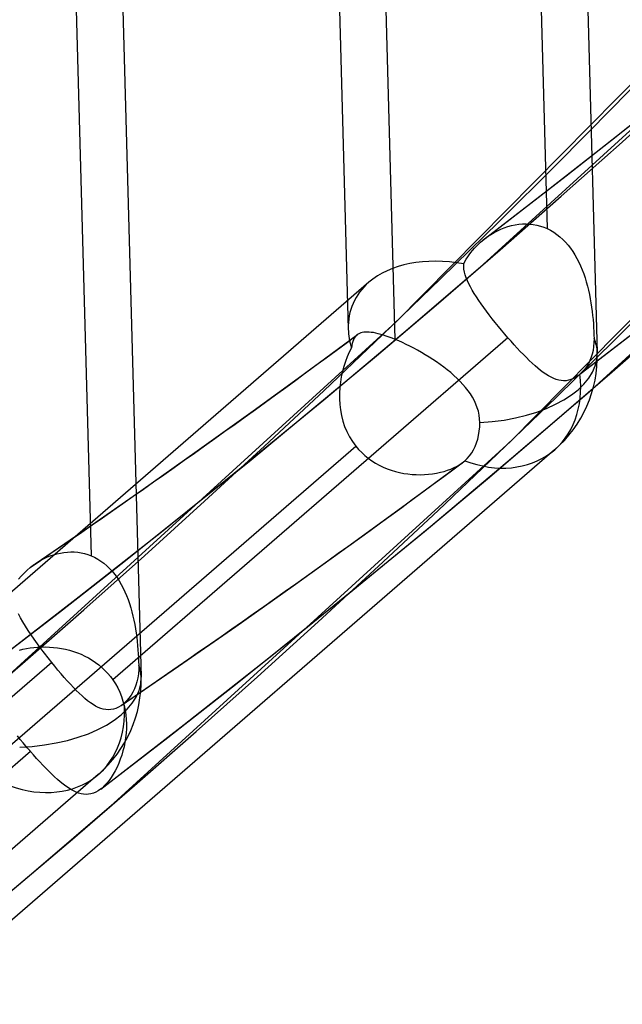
# Model space of a CAD drawing. Header units: millimetres. Extents: x -192 to 186, y -241 to 236.
# Tile 6 of 87: x 113 to 119, y -126 to -117. Entities that reach past the tile are written whole.
import ezdxf

# ---------------------------------------------------------------- set-up
doc = ezdxf.new("R2010")
doc.units = ezdxf.units.MM
doc.layers.add('MAIN-1', color=7, linetype='Continuous')
doc.layers.add('MAIN-2', color=7, linetype='Continuous')

msp = doc.modelspace()

# ---------------------------------------------------------------- linework, layer by layer
at = {"layer": 'MAIN-1'}
for centre, major_axis, start_param, end_param in [((-0.4999999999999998, -0.4330127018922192), (106.0538946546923, -122.4604892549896), -0.3253751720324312, 0.7137243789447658), ((-4.750000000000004, -4.113620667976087), (-100.4893384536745, 116.0350932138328), -3.141592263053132, -2.427868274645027)]:
    msp.add_ellipse(centre, major_axis=major_axis, ratio=0.7500000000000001, start_param=start_param, end_param=end_param, dxfattribs=at)
at = {"layer": 'MAIN-2'}
for p, q in [((118.0594488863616, -100.2619783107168), (118.5981274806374, -119.9175085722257)), ((115.7822441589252, -100.669106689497), (116.3037733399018, -119.698861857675)), ((113.8570361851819, -103.2512463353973), (114.3957158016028, -122.9067945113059)), ((117.9024791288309, -110.2290821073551), (118.1366534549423, -118.7737240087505)), ((116.7365305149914, -119.7949251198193), (116.5024518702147, -111.2537744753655)), ((113.7008479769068, -113.2466249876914), (113.9349266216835, -121.7877756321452)), ((117.5470626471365, -119.1049519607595), (121.1417328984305, -115.8245728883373)), ((116.7417325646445, -119.635084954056), (120.165395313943, -116.1684278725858)), ((118.5454048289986, -120.2577533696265), (122.1985578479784, -116.9239986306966)), ((117.7985579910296, -120.7345102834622), (121.2778191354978, -117.2115520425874)), ((118.309843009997, -118.287607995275), (119.0494532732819, -117.7035154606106)), ((117.5642333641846, -118.8643591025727), (118.309843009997, -118.287607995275)), ((117.8070667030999, -118.7456436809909), (117.8405293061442, -118.7385045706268)), ((117.8405293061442, -118.7385045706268), (117.8741697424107, -118.7334573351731)), ((117.8741697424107, -118.7334573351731), (117.9078248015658, -118.7305649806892)), ((117.9078248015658, -118.7305649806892), (117.9414092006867, -118.7298667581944)), ((117.9414092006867, -118.7298667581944), (117.9748706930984, -118.7314180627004)), ((117.9748706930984, -118.7314180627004), (118.0081145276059, -118.7352388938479)), ((118.0081145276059, -118.7352388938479), (118.0410903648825, -118.7413896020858)), ((118.0410903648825, -118.7413896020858), (118.0737052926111, -118.7498962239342)), ((117.5878405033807, -118.8470376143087), (117.6169724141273, -118.8276142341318)), ((117.6169724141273, -118.8276142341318), (117.6469722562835, -118.8097011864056)), ((117.6469722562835, -118.8097011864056), (117.6777547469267, -118.7933839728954)), ((117.6777547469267, -118.7933839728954), (117.7092336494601, -118.7787357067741)), ((117.7092336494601, -118.7787357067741), (117.7413349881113, -118.7658407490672)), ((117.7413349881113, -118.7658407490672), (117.7739753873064, -118.7547829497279)), ((117.7739753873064, -118.7547829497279), (117.8070667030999, -118.7456436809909)), ((118.0737052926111, -118.7498962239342), (118.1056085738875, -118.7607004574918)), ((118.1056085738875, -118.7607004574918), (118.1366466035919, -118.7737238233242)), ((118.1366569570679, -118.7737235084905), (118.1672931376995, -118.7892099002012)), ((118.1672931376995, -118.7892099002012), (118.196966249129, -118.806908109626)), ((118.196966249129, -118.806908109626), (118.2256374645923, -118.8267683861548)), ((118.2256374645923, -118.8267683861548), (118.2532594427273, -118.8487407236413)), ((117.4839508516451, -118.935884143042), (117.5022727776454, -118.9175963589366)), ((117.5022727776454, -118.9175963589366), (117.5213279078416, -118.8999056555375)), ((117.5213279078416, -118.8999056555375), (117.5410783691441, -118.8828473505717)), ((117.5410793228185, -118.8828465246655), (117.5441443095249, -118.8803109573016)), ((117.5441443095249, -118.8803109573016), (117.5472178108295, -118.8777888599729)), ((117.5472178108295, -118.8777888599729), (117.5503120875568, -118.8752848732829)), ((117.5503120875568, -118.8752848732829), (117.5534261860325, -118.8727998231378)), ((117.5534261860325, -118.8727998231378), (117.5565487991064, -118.8703282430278)), ((117.5565487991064, -118.8703282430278), (117.5596855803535, -118.867872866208)), ((117.5596855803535, -118.867872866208), (117.5878405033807, -118.8470376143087)), ((118.2532594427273, -118.8487407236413), (118.2796825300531, -118.8726751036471)), ((118.2796825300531, -118.8726751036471), (118.3047666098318, -118.8983471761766)), ((118.3047666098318, -118.8983471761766), (118.3285240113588, -118.9256613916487)), ((117.4045611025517, -119.0347720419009), (117.4186913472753, -119.0141377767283)), ((117.4186913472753, -119.0141377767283), (117.4337262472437, -118.9938835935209)), ((117.4337262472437, -118.9938835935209), (117.4496392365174, -118.9740634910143)), ((117.4496392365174, -118.9740634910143), (117.4663933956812, -118.954718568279)), ((117.4663933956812, -118.954718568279), (117.4839508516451, -118.935884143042)), ((118.3285240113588, -118.9256613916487), (118.3509680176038, -118.9545081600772)), ((118.3509680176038, -118.9545081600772), (118.3721138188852, -118.9847894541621)), ((118.3721138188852, -118.9847894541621), (118.391972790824, -119.0164039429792)), ((116.815536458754, -119.7319147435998), (117.5470626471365, -119.1049519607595)), ((117.3673932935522, -119.1232119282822), (117.3678155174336, -119.0989387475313)), ((117.3678202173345, -119.0989356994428), (117.3791144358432, -119.077152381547)), ((117.3791144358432, -119.077152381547), (117.3913752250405, -119.0557637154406)), ((117.3913752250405, -119.0557637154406), (117.4045611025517, -119.0347720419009)), ((118.391972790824, -119.0164039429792), (118.4105601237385, -119.0492535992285)), ((118.4105601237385, -119.0492535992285), (118.427879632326, -119.0832029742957)), ((118.427879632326, -119.0832029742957), (118.4439559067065, -119.1181479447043)), ((117.3696073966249, -119.1480798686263), (117.3673932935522, -119.1232119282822)), ((117.3743081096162, -119.1735577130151), (117.3696073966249, -119.1480798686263)), ((117.3813192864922, -119.1996661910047), (117.3743081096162, -119.1735577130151)), ((118.4439559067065, -119.1181479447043), (118.4588258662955, -119.1539615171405)), ((118.4588258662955, -119.1539615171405), (118.4725301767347, -119.1905276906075)), ((118.4725301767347, -119.1905276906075), (118.4851095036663, -119.2277370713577)), ((116.4932983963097, -119.2685010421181), (104.0779188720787, -130.0205351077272)), ((117.3904987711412, -119.2264149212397), (117.3813192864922, -119.1996661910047)), ((117.4016751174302, -119.2538281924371), (117.3904987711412, -119.2264149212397)), ((117.4147613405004, -119.281996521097), (117.4016751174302, -119.2538281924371)), ((117.4296641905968, -119.3109568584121), (117.4147613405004, -119.281996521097)), ((118.4851095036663, -119.2277370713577), (118.4965922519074, -119.2654624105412)), ((118.4965922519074, -119.2654624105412), (118.5070276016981, -119.3035945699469)), ((117.4463029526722, -119.3407068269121), (117.4296641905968, -119.3109568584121)), ((117.4645856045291, -119.3712385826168), (117.4463029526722, -119.3407068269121)), ((117.484428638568, -119.4025313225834), (117.4645856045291, -119.3712385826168)), ((118.5070276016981, -119.3035945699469), (118.5164401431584, -119.3420228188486)), ((118.5164401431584, -119.3420228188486), (118.5249204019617, -119.3807435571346)), ((117.5057125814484, -119.4346111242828), (117.484428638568, -119.4025313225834)), ((117.5283587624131, -119.4674123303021), (117.5057125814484, -119.4346111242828)), ((117.5522244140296, -119.5008210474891), (117.5283587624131, -119.4674123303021)), ((118.5249204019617, -119.3807435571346), (118.5325098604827, -119.4196553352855)), ((118.5325098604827, -119.4196553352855), (118.5392547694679, -119.4586261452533)), ((118.5392547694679, -119.4586261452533), (118.5451966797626, -119.4975270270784)), ((117.5772344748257, -119.5347781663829), (117.5522244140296, -119.5008210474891)), ((117.6033063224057, -119.5692367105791), (117.5772344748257, -119.5347781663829)), ((118.4227830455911, -120.1276174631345), (119.1923897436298, -119.5333171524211)), ((118.5451966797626, -119.4975270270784), (118.5503723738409, -119.5362331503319)), ((118.5503723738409, -119.5362331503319), (118.5548243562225, -119.5746081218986)), ((113.1470630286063, -122.9154634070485), (116.7417325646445, -119.635084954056)), ((117.6303828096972, -119.604158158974), (117.6033063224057, -119.5692367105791)), ((117.6583813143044, -119.6394889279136), (117.6303828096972, -119.604158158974)), ((117.6870325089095, -119.674922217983), (117.6583813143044, -119.6394889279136)), ((118.5548243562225, -119.5746081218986), (118.5585969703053, -119.6125281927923)), ((118.5585969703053, -119.6125281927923), (118.5617193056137, -119.6496504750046)), ((118.5617193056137, -119.6496504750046), (118.5641978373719, -119.685687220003)), ((116.0775549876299, -120.3513450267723), (116.815536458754, -119.7319147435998)), ((116.4061994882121, -119.7396405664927), (116.3951406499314, -119.745502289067)), ((116.4183318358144, -119.7348739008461), (116.4061994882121, -119.7396405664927)), ((116.4315931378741, -119.7312061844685), (116.4183318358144, -119.7348739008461)), ((116.4460218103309, -119.7286341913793), (116.4315931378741, -119.7312061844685)), ((116.4616076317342, -119.7271637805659), (116.4460218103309, -119.7286341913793)), ((116.4783375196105, -119.7268165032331), (116.4616076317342, -119.7271637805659)), ((116.496221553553, -119.7275765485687), (116.4783375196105, -119.7268165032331)), ((116.5152660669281, -119.7294435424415), (116.496221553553, -119.7275765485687)), ((116.5354877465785, -119.7324234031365), (116.5152660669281, -119.7294435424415)), ((116.5568976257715, -119.7365061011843), (116.5354877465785, -119.7324234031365)), ((116.5795123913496, -119.7416975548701), (116.5568976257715, -119.7365061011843)), ((117.7160979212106, -119.7101535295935), (117.6870325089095, -119.674922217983)), ((117.745514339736, -119.745115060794), (117.7160979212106, -119.7101535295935)), ((118.5641978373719, -119.685687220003), (118.5660571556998, -119.7205937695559)), ((118.5660571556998, -119.7205937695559), (118.5672954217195, -119.7543178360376)), ((117.7752327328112, -119.7797047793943), (114.1351772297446, -122.9320853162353)), ((115.9088797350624, -120.1029188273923), (116.3873973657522, -119.7507034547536)), ((116.3397762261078, -119.8313696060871), (116.3354588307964, -119.8510605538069)), ((116.3450163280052, -119.8135770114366), (116.3397762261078, -119.8313696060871)), ((116.3512447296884, -119.7976235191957), (116.3450163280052, -119.8135770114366)), ((116.3585301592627, -119.7834100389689), (116.3512447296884, -119.7976235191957)), ((116.367017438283, -119.770799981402), (116.3585301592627, -119.7834100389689)), ((116.3767819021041, -119.7597688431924), (116.367017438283, -119.770799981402)), ((116.3781274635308, -119.7584790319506), (116.3767989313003, -119.759756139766)), ((116.3794777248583, -119.7572192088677), (116.3781274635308, -119.7584790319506)), ((116.3808506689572, -119.75598905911), (116.3794777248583, -119.7572192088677)), ((116.3822462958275, -119.7547819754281), (116.3808506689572, -119.75598905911)), ((116.3836693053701, -119.753601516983), (116.3822462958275, -119.7547819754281)), ((116.3851074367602, -119.7524496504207), (116.3836693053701, -119.753601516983)), ((116.3951406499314, -119.745502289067), (116.3851074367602, -119.7524496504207)), ((116.603293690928, -119.747987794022), (116.5795123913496, -119.7416975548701)), ((116.6280704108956, -119.7553186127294), (116.603293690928, -119.747987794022)), ((116.6538167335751, -119.7636869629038), (116.6280704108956, -119.7553186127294)), ((116.6804899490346, -119.7730871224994), (116.6538167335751, -119.7636869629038)), ((116.7080756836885, -119.783499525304), (116.6804899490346, -119.7730871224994)), ((116.7365283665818, -119.7949275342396), (116.7080756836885, -119.783499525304)), ((116.7695393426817, -119.8089488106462), (116.7365368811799, -119.7949211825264)), ((116.8033652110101, -119.8241336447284), (116.7695393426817, -119.8089488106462)), ((116.8376821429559, -119.840337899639), (116.8033652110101, -119.8241336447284)), ((117.775219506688, -119.779711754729), (117.745514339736, -119.745115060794)), ((117.8037290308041, -119.8122542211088), (117.7752299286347, -119.7797037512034)), ((117.8323542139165, -119.844277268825), (117.8037290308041, -119.8122542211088)), ((118.5671197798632, -119.8245021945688), (118.5639219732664, -119.8612150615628)), ((118.5679022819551, -119.7868200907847), (118.5671197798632, -119.8245021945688)), ((118.5672954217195, -119.7543178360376), (118.5679193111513, -119.7868139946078)), ((116.3122267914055, -119.9129637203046), (116.2939818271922, -119.9550961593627)), ((116.3320127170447, -119.8727054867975), (116.3122267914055, -119.9129637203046)), ((116.3354588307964, -119.8510605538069), (116.3320070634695, -119.8727093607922)), ((116.8724060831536, -119.8575362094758), (116.8376821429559, -119.840337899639)), ((116.9074388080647, -119.8757002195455), (116.8724060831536, -119.8575362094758)), ((116.9427028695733, -119.8947932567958), (116.9074388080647, -119.8757002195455)), ((116.9780924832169, -119.9147924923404), (116.9427028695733, -119.8947932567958)), ((117.0134999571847, -119.9356503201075), (116.9780924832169, -119.9147924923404)), ((117.8607575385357, -119.8753817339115), (117.8323542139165, -119.844277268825)), ((117.8888744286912, -119.9054410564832), (117.8607575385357, -119.8753817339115)), ((117.9166922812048, -119.9343899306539), (117.8888744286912, -119.9054410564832)), ((118.5584148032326, -119.8962745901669), (118.5508851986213, -119.9290885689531)), ((118.5639219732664, -119.8612150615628), (118.5584148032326, -119.8962745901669)), ((116.2774453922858, -119.9988109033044), (116.2627868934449, -120.0438286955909)), ((116.2939818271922, -119.9550961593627), (116.2774453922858, -119.9988109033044)), ((117.0486436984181, -119.9572414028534), (117.0134999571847, -119.9356503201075)), ((117.0833916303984, -119.9795199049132), (117.0486436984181, -119.9572414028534)), ((117.1176258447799, -120.0024760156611), (117.0833916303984, -119.9795199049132)), ((117.1512388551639, -120.0260853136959), (117.1176258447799, -120.0024760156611)), ((117.944182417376, -119.9621484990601), (117.9166922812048, -119.9343899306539)), ((117.9713199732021, -119.9886468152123), (117.944182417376, -119.9621484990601)), ((117.9980951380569, -120.0138115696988), (117.9713199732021, -119.9886468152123)), ((118.5296916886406, -119.989416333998), (118.5154129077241, -120.0185354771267)), ((118.5415058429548, -119.9595064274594), (118.5296916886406, -119.989416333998)), ((118.5508851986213, -119.9290885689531), (118.5415058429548, -119.9595064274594)), ((115.4280353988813, -120.4521841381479), (115.9088797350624, -120.1029188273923)), ((116.2500549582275, -120.0903474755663), (116.2393986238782, -120.1383552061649)), ((116.2627868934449, -120.0438286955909), (116.2500549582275, -120.0903474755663)), ((117.1841203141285, -120.0503324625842), (117.1512388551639, -120.0260853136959)), ((117.2161683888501, -120.0752023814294), (117.1841203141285, -120.0503324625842)), ((117.2472736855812, -120.1006723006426), (117.2161683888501, -120.0752023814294)), ((117.2773381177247, -120.1267447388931), (117.2472736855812, -120.1006723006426)), ((118.0244167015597, -120.0375052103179), (117.9980951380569, -120.0138115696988)), ((118.0502642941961, -120.0596183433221), (118.0244167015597, -120.0375052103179)), ((118.0756639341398, -120.0800659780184), (118.0502642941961, -120.0596183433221)), ((118.1006237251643, -120.0987755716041), (118.0756639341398, -120.0800659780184)), ((118.1251602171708, -120.1156560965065), (118.1006237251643, -120.0987755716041)), ((118.4596784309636, -120.0946901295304), (118.4382965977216, -120.1149808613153)), ((118.4800222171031, -120.0716374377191), (118.4596784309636, -120.0946901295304)), ((118.4987766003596, -120.0461360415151), (118.4800222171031, -120.0716374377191)), ((118.5154129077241, -120.0185354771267), (118.4987766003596, -120.0461360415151)), ((116.2310254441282, -120.1876320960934), (116.2251524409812, -120.2379577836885)), ((116.2393986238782, -120.1383552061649), (116.2310254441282, -120.1876320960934)), ((117.3062776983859, -120.153459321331), (117.2773381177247, -120.1267447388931)), ((117.3339499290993, -120.1808310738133), (117.3062776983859, -120.153459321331)), ((117.360211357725, -120.2088560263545), (117.3339499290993, -120.1808310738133)), ((118.1492890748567, -120.1306360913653), (118.1251602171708, -120.1156560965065)), ((118.173034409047, -120.1436388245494), (118.1492890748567, -120.1306360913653)), ((118.1964403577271, -120.1545834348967), (118.173034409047, -120.1436388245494)), ((118.2196089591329, -120.1633892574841), (118.1964403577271, -120.1545834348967)), ((118.2425757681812, -120.1699498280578), (118.2196089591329, -120.1633892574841)), ((118.2653913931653, -120.1741354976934), (118.2425757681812, -120.1699498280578)), ((118.288082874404, -120.1758329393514), (118.2653913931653, -120.1741354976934)), ((118.3106923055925, -120.1749254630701), (118.288082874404, -120.1758329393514)), ((118.3332380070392, -120.1712895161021), (118.3106923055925, -120.1749254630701)), ((118.3556486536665, -120.164859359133), (118.3332380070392, -120.1712895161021)), ((118.3779219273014, -120.1555638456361), (118.3556486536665, -120.164859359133)), ((118.4000783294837, -120.1433395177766), (118.3779219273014, -120.1555638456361)), ((118.4221317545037, -120.1281210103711), (118.4000783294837, -120.1433395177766)), ((118.4248294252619, -120.1260465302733), (118.4221317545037, -120.1281210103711)), ((118.4275233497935, -120.1239280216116), (118.4248294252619, -120.1260465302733)), ((118.430214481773, -120.12175805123), (118.4275233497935, -120.1239280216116)), ((118.4329094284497, -120.1195451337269), (118.430214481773, -120.12175805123)), ((118.4356015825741, -120.1172873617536), (118.4329094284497, -120.1195451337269)), ((118.4382965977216, -120.1149808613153), (118.4356015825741, -120.1172873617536)), ((116.2251524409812, -120.2379577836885), (116.2220135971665, -120.2891267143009)), ((117.3849346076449, -120.2375513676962), (117.360211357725, -120.2088560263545)), ((117.4079696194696, -120.2669178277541), (117.3849346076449, -120.2375513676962)), ((117.4291871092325, -120.2969676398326), (117.4079696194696, -120.2669178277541)), ((117.8076233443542, -120.8901233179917), (118.5454048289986, -120.2577533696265)), ((115.3331710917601, -120.9632052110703), (116.0775549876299, -120.3513450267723)), ((116.2220135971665, -120.2891267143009), (116.2218117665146, -120.3409155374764)), ((116.2218117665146, -120.3409155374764), (116.22476608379, -120.3930064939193)), ((117.4484238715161, -120.3276900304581), (117.4291871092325, -120.2969676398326)), ((117.4655167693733, -120.3590665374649), (117.4484238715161, -120.3276900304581)), ((117.4803223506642, -120.3911064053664), (117.4655167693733, -120.3590665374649)), ((114.9109514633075, -120.8224528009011), (115.4280353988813, -120.4521841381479)), ((116.22476608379, -120.3930064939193), (116.2310075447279, -120.4448251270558)), ((116.2310075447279, -120.4448251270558), (116.2406445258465, -120.4961042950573)), ((117.4927188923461, -120.4237965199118), (117.4803223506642, -120.3911064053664)), ((117.5025619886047, -120.4571535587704), (117.4927188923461, -120.4237965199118)), ((117.5097289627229, -120.4911652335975), (117.5025619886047, -120.4571535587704)), ((116.2406445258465, -120.4961042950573), (116.2537834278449, -120.5466324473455)), ((116.2537834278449, -120.5466324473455), (116.2705410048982, -120.5961911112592)), ((117.5140590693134, -120.5254856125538), (117.5097289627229, -120.4911652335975)), ((117.5155299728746, -120.5597877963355), (117.5140590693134, -120.5254856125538)), ((116.2705410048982, -120.5961911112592), (116.2910057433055, -120.644548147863)), ((116.2910057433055, -120.644548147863), (116.3150276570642, -120.6910413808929)), ((117.5045705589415, -120.6789683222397), (117.5107058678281, -120.6405860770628)), ((117.5107058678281, -120.6405860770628), (117.5143641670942, -120.6005747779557)), ((117.5143641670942, -120.6005747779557), (117.5155299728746, -120.5597877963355)), ((114.1454052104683, -124.0682648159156), (117.7985579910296, -120.7345102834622)), ((116.3150276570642, -120.6910413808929), (116.3424646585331, -120.7352961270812)), ((116.3424646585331, -120.7352961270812), (116.373235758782, -120.7771689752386)), ((117.4861334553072, -120.7481240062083), (117.4962692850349, -120.7150118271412)), ((117.4962692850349, -120.7150118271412), (117.5045705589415, -120.6789683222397)), ((118.2035674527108, -120.8134432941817), (106.4317815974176, -131.0081022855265)), ((112.7355732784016, -123.9274730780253), (116.3732327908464, -120.77716752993)), ((114.3925866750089, -121.188723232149), (114.9109514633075, -120.8224528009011)), ((116.3732366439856, -120.7771626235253), (116.3993422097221, -120.8078945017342)), ((116.3993422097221, -120.8078945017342), (116.4273843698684, -120.8370490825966)), ((117.4409454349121, -120.8409164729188), (117.4585159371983, -120.8113226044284)), ((117.4585159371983, -120.8113226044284), (117.473620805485, -120.7801106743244)), ((117.473620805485, -120.7801106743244), (117.4861334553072, -120.7481240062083)), ((116.4273843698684, -120.8370490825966), (116.4571959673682, -120.8644426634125)), ((116.4571959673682, -120.8644426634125), (116.4884405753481, -120.889831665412)), ((116.4884405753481, -120.889831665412), (116.5210292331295, -120.9132234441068)), ((116.5210292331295, -120.9132234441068), (116.5548436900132, -120.9346202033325)), ((117.0633875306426, -121.5149533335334), (117.8076233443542, -120.8901233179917)), ((117.3671990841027, -120.922401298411), (117.3706382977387, -120.9196191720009)), ((117.3706382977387, -120.9196191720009), (117.3740228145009, -120.9168091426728)), ((117.3740228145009, -120.9168091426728), (117.3773375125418, -120.9139690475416)), ((117.3773375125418, -120.9139690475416), (117.3997570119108, -120.8926200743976)), ((117.3997570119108, -120.8926200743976), (117.4211729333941, -120.8681534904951)), ((117.4211729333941, -120.8681534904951), (117.4409454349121, -120.8409164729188)), ((114.5824300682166, -121.5674566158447), (115.3331710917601, -120.9632052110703)), ((116.5548436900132, -120.9346202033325), (116.5897949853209, -120.9540292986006)), ((116.5897949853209, -120.9540292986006), (116.6257658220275, -120.9714587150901)), ((116.6257658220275, -120.9714587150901), (116.6626180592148, -120.9868928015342)), ((116.6626180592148, -120.9868928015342), (116.7000971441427, -121.0002977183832)), ((116.7000971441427, -121.0002977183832), (116.7380639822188, -121.0117114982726)), ((116.8407926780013, -121.3106804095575), (117.3573242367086, -120.9300066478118)), ((117.1519992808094, -121.0190693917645), (117.1858883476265, -121.0102363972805)), ((117.1858883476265, -121.0102363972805), (117.2185135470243, -121.0000441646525)), ((117.2185135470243, -121.0000441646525), (117.2497075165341, -120.9885302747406)), ((117.2497075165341, -120.9885302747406), (117.2793246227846, -120.9757495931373)), ((117.2793246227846, -120.9757495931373), (117.3071518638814, -120.9617639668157)), ((117.3071518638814, -120.9617639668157), (117.3329168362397, -120.9467039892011)), ((117.3329168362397, -120.9467039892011), (117.3565267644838, -120.9305935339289)), ((117.3565267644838, -120.9305935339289), (117.3601461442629, -120.9278898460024)), ((117.3601461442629, -120.9278898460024), (117.3637032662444, -120.9251637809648)), ((117.3637032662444, -120.9251637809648), (117.3671990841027, -120.922401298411)), ((116.7380639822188, -121.0117114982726), (116.7763870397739, -121.0211798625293)), ((116.7763870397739, -121.0211798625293), (116.8149423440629, -121.0287562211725)), ((116.8149423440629, -121.0287562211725), (116.8535983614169, -121.0344730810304)), ((116.8535983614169, -121.0344730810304), (116.8922245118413, -121.038375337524)), ((116.8922245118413, -121.038375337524), (116.9307072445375, -121.0405150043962)), ((116.9307072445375, -121.0405150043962), (116.9689766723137, -121.0409423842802)), ((116.9689766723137, -121.0409423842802), (117.0068900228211, -121.0396966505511)), ((117.0068900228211, -121.0396966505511), (117.0442950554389, -121.0368439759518)), ((117.0442950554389, -121.0368439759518), (117.0810546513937, -121.0324196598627)), ((117.0810546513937, -121.0324196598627), (117.1170024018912, -121.0264802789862)), ((117.1170024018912, -121.0264802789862), (117.1519992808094, -121.0190693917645)), ((113.9068803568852, -121.5270364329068), (114.3925866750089, -121.188723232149)), ((116.3216003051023, -121.6879739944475), (116.8407926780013, -121.3106804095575)), ((113.4189143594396, -121.8623979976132), (113.9068803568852, -121.5270364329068)), ((116.3127351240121, -122.1322036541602), (117.0633875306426, -121.5149533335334)), ((113.8253659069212, -122.1640683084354), (114.5824300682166, -121.5674566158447)), ((115.7954759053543, -122.0648808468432), (116.3216003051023, -121.6879739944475)), ((113.4678507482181, -121.8319081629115), (113.4971808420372, -121.8162563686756)), ((113.4971808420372, -121.8162563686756), (113.5271612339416, -121.8021522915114)), ((113.5271612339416, -121.8021522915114), (113.5577085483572, -121.7896533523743)), ((113.5577085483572, -121.7896533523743), (113.5887535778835, -121.7788463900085)), ((113.5887535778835, -121.7788463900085), (113.6202139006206, -121.7697813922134)), ((113.6202139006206, -121.7697813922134), (113.6520137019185, -121.7625366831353)), ((113.6520137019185, -121.7625366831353), (113.6840420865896, -121.7571848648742)), ((113.6840420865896, -121.7571848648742), (113.7161083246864, -121.7537975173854)), ((113.7161083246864, -121.7537975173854), (113.7481090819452, -121.7524020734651)), ((113.7481090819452, -121.7524020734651), (113.779985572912, -121.7530443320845)), ((113.779985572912, -121.7530443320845), (113.8116723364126, -121.7557560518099)), ((113.8116723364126, -121.7557560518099), (113.8431096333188, -121.76056403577)), ((113.8431096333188, -121.76056403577), (113.8742348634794, -121.767504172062)), ((113.8742348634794, -121.767504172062), (113.9049456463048, -121.7766030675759)), ((113.9049456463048, -121.7766030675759), (113.9349243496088, -121.7877778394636)), ((113.9349290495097, -121.7877747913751), (113.9658559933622, -121.8018617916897)), ((113.9658559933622, -121.8018617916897), (113.9958104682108, -121.8181799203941)), ((113.9958104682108, -121.8181799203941), (114.0247526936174, -121.8366868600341)), ((113.345126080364, -121.9203841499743), (113.3745138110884, -121.8953567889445)), ((113.3745147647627, -121.8953559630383), (113.3805288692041, -121.8905630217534)), ((113.3805288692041, -121.8905630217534), (113.3866062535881, -121.8858368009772)), ((113.3866062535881, -121.8858368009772), (113.3927327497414, -121.8811743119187)), ((113.3927327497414, -121.8811743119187), (113.3989168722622, -121.8765692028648)), ((113.3989168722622, -121.8765692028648), (113.4051557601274, -121.8720371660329)), ((113.4051557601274, -121.8720371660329), (113.4114447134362, -121.8675680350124)), ((113.4114447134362, -121.8675680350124), (113.4392467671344, -121.8490359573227)), ((113.4392467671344, -121.8490359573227), (113.4678507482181, -121.8319081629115)), ((114.0247526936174, -121.8366868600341), (114.0526475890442, -121.8573306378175)), ((114.0526475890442, -121.8573306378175), (114.0794610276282, -121.8800782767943)), ((114.0794610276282, -121.8800782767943), (114.1050187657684, -121.9047319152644)), ((114.1050187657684, -121.9047319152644), (114.1292241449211, -121.931108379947)), ((113.2669987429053, -122.0034938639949), (113.2912421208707, -121.9745819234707)), ((113.2912421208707, -121.9745819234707), (113.3173265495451, -121.9468357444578)), ((113.3173265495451, -121.9468357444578), (113.345126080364, -121.9203841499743)), ((114.1292241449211, -121.931108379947), (114.1520781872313, -121.9590934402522)), ((114.1520781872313, -121.9590934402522), (114.1736054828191, -121.9885961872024)), ((114.1736054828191, -121.9885961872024), (114.1938249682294, -122.0195163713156)), ((114.1938249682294, -122.0195163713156), (114.2127442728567, -122.0517416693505)), ((114.2127442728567, -122.0517416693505), (114.2303738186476, -122.0851847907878)), ((114.2303738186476, -122.0851847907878), (114.246737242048, -122.1197160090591)), ((115.2668635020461, -122.4382305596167), (115.7954759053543, -122.0648808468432)), ((113.0620314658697, -122.7530026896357), (113.8253659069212, -122.1640683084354)), ((114.246737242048, -122.1197160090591), (114.2618525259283, -122.1552160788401)), ((114.2618525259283, -122.1552160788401), (114.2757745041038, -122.1915653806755)), ((115.5557274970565, -122.7418435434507), (116.3127351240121, -122.1322036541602)), ((114.2757745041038, -122.1915653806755), (114.2885306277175, -122.2286507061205)), ((114.2885306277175, -122.2286507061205), (114.3001747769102, -122.2663532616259)), ((114.3001747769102, -122.2663532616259), (114.3107419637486, -122.3045477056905)), ((113.285255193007, -122.3588480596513), (113.2659203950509, -122.32229730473)), ((113.3068086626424, -122.3964753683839), (113.285255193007, -122.3588480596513)), ((114.3107419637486, -122.3045477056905), (114.3202709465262, -122.3431196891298)), ((114.3202709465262, -122.3431196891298), (114.3288146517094, -122.3819710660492)), ((113.3303615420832, -122.4352326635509), (113.3068086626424, -122.3964753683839)), ((113.35581186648, -122.475020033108), (113.3303615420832, -122.4352326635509)), ((114.3288146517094, -122.3819710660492), (114.3364494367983, -122.4210754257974)), ((114.3364494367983, -122.4210754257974), (114.3432347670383, -122.4603177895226)), ((114.3432347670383, -122.4603177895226), (114.3492102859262, -122.499564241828)), ((114.7400503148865, -122.80499907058), (115.2668635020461, -122.4382305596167)), ((113.3829209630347, -122.5156804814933), (113.35581186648, -122.475020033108)), ((113.411548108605, -122.5570896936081), (113.3829209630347, -122.5156804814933)), ((114.3492102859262, -122.499564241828), (114.3544364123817, -122.5386989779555)), ((114.3544364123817, -122.5386989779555), (114.3589471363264, -122.5775853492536)), ((113.3057632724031, -122.6496177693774), (113.3386326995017, -122.6430639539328)), ((113.3386326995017, -122.6430639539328), (113.3724227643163, -122.6376249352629)), ((113.3724227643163, -122.6376249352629), (113.4070180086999, -122.633367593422)), ((113.4070180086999, -122.633367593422), (113.4423190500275, -122.6303535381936)), ((113.4415647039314, -122.5991631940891), (113.411548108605, -122.5570896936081)), ((113.4728610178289, -122.6418230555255), (113.4415647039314, -122.5991631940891)), ((113.4423190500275, -122.6303535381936), (113.4782179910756, -122.6286573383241)), ((113.5052396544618, -122.6848603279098), (113.4728610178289, -122.6418230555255)), ((113.4782179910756, -122.6286573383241), (113.5146154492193, -122.6283339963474)), ((113.5146154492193, -122.6283339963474), (113.5513959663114, -122.6294437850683)), ((113.5513959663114, -122.6294437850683), (113.5884004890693, -122.632060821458)), ((113.5884004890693, -122.632060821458), (113.6254482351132, -122.6362155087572)), ((113.6254482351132, -122.6362155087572), (113.6624464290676, -122.6419515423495)), ((113.6624464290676, -122.6419515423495), (113.699294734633, -122.6493115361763)), ((114.3589471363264, -122.5775853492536), (114.3627953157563, -122.6160866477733)), ((114.3627953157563, -122.6160866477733), (114.3660301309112, -122.6540606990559)), ((113.2739110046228, -122.6572338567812), (113.3057632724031, -122.6496177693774)), ((113.5382040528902, -122.727663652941), (113.5052396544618, -122.6848603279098)), ((113.5716108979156, -122.7700286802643), (113.5382040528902, -122.727663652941)), ((113.699294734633, -122.6493115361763), (113.7358871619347, -122.6583287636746)), ((113.7358871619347, -122.6583287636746), (113.7721243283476, -122.6690384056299)), ((113.7721243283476, -122.6690384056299), (113.807904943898, -122.6814905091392)), ((113.807904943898, -122.6814905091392), (113.8431249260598, -122.6957100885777)), ((113.8431249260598, -122.6957100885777), (113.8776404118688, -122.711719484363)), ((113.8776404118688, -122.711719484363), (113.9112215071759, -122.7294655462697)), ((113.9112215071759, -122.7294655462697), (113.9437735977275, -122.7489396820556)), ((114.3660301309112, -122.6540606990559), (114.3686868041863, -122.6910540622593)), ((114.3686868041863, -122.6910540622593), (114.3707714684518, -122.7268901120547)), ((114.3707714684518, -122.7268901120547), (114.3722983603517, -122.7615443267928)), ((113.5716288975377, -122.7700180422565), (109.9339693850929, -125.9203235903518)), ((113.600363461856, -122.8056894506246), (113.5716298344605, -122.770020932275)), ((113.6293077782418, -122.8408461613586), (113.600363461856, -122.8056894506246)), ((113.9437735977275, -122.7489396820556), (113.9752171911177, -122.7701354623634)), ((113.9752171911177, -122.7701354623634), (114.0054727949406, -122.7930596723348)), ((114.0054727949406, -122.7930596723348), (114.0344628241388, -122.8177108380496)), ((114.0344628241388, -122.8177108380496), (114.0621124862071, -122.844092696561)), ((114.2106282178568, -123.1683506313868), (114.7400503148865, -122.80499907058)), ((114.3722983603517, -122.7615443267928), (114.3732476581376, -122.7949713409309)), ((114.3732476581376, -122.7949713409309), (114.3728888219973, -122.8351653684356)), ((114.7923901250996, -123.3438285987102), (115.5557274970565, -122.7418435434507)), ((113.6583201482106, -122.8753364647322), (113.6293077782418, -122.8408461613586)), ((113.6870610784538, -122.9087110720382), (113.6583201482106, -122.8753364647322)), ((113.7154546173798, -122.9408258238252), (113.6870610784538, -122.9087110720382)), ((114.0621124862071, -122.844092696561), (114.0882563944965, -122.8721013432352)), ((114.0882563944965, -122.8721013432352), (114.1126159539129, -122.9014548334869)), ((114.1126159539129, -122.9014548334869), (114.1351742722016, -122.9320844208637)), ((114.3645479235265, -122.9125445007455), (114.356841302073, -122.9481650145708)), ((114.3700026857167, -122.8746463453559), (114.3645479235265, -122.9125445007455)), ((114.3728888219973, -122.8351653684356), (114.3700026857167, -122.8746463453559)), ((113.7434994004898, -122.9716219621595), (113.7154546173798, -122.9408258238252)), ((113.7711638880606, -123.0009956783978), (113.7434994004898, -122.9716219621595)), ((113.7984410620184, -123.0288722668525), (113.7711638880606, -123.0009956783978)), ((114.1351742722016, -122.9320844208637), (114.1585472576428, -122.9682856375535)), ((114.1585472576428, -122.9682856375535), (114.1795453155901, -123.0059530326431)), ((114.1795453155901, -123.0059530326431), (114.1981544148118, -123.0450021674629)), ((114.3472076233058, -122.9809200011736), (114.3351310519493, -123.0125964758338)), ((114.356841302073, -122.9481650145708), (114.3472076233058, -122.9809200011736)), ((113.8252775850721, -123.0551515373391), (113.7984410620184, -123.0288722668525)), ((113.8516094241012, -123.0796597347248), (113.8252775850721, -123.0551515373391)), ((113.8774407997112, -123.1023022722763), (113.8516094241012, -123.0796597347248)), ((114.1981544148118, -123.0450021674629), (114.2143134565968, -123.0852414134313)), ((114.2143134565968, -123.0852414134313), (114.2279268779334, -123.1262588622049)), ((114.3031164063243, -123.0729322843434), (114.2835487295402, -123.1000236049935)), ((114.3203895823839, -123.0435499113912), (114.3031164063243, -123.0729322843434)), ((114.3351310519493, -123.0125964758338), (114.3203895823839, -123.0435499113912)), ((113.9028023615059, -123.1229921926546), (113.8774407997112, -123.1023022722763)), ((113.9277276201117, -123.1416268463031), (113.9028023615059, -123.1229921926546)), ((113.9522330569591, -123.1581295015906), (113.9277276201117, -123.1416268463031)), ((113.9763465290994, -123.1724013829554), (113.9522330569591, -123.1581295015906)), ((114.0001148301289, -123.1843690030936), (113.9763465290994, -123.1724013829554)), ((114.0236551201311, -123.193940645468), (114.0001148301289, -123.1843690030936)), ((114.186390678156, -123.183077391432), (114.1632235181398, -123.1937765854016)), ((114.2095460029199, -123.1690931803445), (114.186390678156, -123.183077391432)), ((114.2146036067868, -123.1656021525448), (114.2095460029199, -123.1690931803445)), ((114.2196537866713, -123.1619493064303), (114.2146036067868, -123.1656021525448)), ((114.2247116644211, -123.1581368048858), (114.2196537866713, -123.1619493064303)), ((114.2297611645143, -123.1541633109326), (114.2247116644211, -123.1581368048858)), ((114.2279268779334, -123.1262588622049), (114.2390366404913, -123.1678728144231)), ((114.2348240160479, -123.1500262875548), (114.2297611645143, -123.1541633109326)), ((114.2398784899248, -123.1457216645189), (114.2348240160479, -123.1500262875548)), ((114.2390366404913, -123.1678728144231), (114.2477186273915, -123.2099708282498)), ((114.262258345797, -123.1244008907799), (114.2398784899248, -123.1457216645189)), ((114.2835487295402, -123.1000236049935), (114.262258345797, -123.1244008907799)), ((114.0470435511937, -123.2009874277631), (114.0236551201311, -123.193940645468)), ((114.0703240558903, -123.2053788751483), (114.0470435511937, -123.2009874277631)), ((114.0935547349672, -123.2069808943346), (114.0703240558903, -123.2053788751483)), ((114.1167814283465, -123.2056547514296), (114.0935547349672, -123.2069808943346)), ((114.1400297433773, -123.2012823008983), (114.1167814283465, -123.2056547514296)), ((114.1632235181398, -123.1937765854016), (114.1400297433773, -123.2012823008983)), ((114.2477186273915, -123.2099708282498), (114.2540298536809, -123.2524140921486)), ((114.2540298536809, -123.2524140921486), (114.2580320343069, -123.2950673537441)), ((114.0227834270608, -123.9381289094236), (114.7923901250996, -123.3438285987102)), ((114.2580320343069, -123.2950673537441), (114.2597926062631, -123.3377904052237)), ((114.2597926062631, -123.3377904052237), (114.259384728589, -123.3803984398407)), ((113.2822517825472, -123.4795842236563), (113.2567644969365, -123.4480078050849)), ((114.2569060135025, -123.4227434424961), (114.2524484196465, -123.4646746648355)), ((114.259384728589, -123.3803984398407), (114.2569060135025, -123.4227434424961)), ((113.3082565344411, -123.5112136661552), (113.2822517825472, -123.4795842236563)), ((113.3347317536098, -123.5428605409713), (113.3082565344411, -123.5112136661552)), ((113.3405058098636, -123.5496909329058), (113.3347317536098, -123.5428605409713)), ((113.3462799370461, -123.5564932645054), (113.3405058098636, -123.5496909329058)), ((114.2380049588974, -123.5466978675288), (114.2282077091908, -123.586485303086)), ((114.246115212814, -123.506040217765), (114.2380049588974, -123.5466978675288)), ((114.2524484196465, -123.4646746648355), (114.246115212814, -123.506040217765)), ((113.3752327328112, -123.5902165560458), (109.7351772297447, -126.7425970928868)), ((113.3520597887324, -123.5632834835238), (113.3462799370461, -123.5564932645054)), ((113.3578453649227, -123.5700483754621), (113.3520597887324, -123.5632834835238)), ((113.3636366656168, -123.5767945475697), (113.3578453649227, -123.5700483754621)), ((113.3694336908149, -123.5835153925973), (113.3636366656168, -123.5767945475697)), ((113.3752298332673, -123.5902156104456), (113.3694336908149, -123.5835153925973)), ((113.4037662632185, -123.6228049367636), (113.3752298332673, -123.5902156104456)), ((113.4323163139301, -123.6547506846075), (113.4037662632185, -123.6228049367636)), ((114.2168199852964, -123.6252971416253), (114.2039199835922, -123.6630667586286)), ((114.2282077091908, -123.586485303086), (114.2168199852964, -123.6252971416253)), ((113.4608246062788, -123.6859493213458), (113.4323163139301, -123.6547506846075)), ((113.4890659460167, -123.7161266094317), (113.4608246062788, -123.6859493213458)), ((113.5169951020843, -123.7451819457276), (113.4890659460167, -123.7161266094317)), ((114.1896062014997, -123.6996265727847), (114.1739856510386, -123.7347960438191)), ((114.2039199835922, -123.6630667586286), (114.1896062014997, -123.6996265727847)), ((114.0012048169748, -123.8026817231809), (102.2293793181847, -133.9973821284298)), ((113.5445914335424, -123.7730427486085), (113.5169951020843, -123.7451819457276)), ((113.5717978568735, -123.7996176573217), (113.5445914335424, -123.7730427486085)), ((113.5985348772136, -123.8247554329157), (113.5717978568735, -123.7996176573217)), ((114.1392334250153, -123.8002484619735), (114.1203091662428, -123.830175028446)), ((114.1571587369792, -123.7683927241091), (114.1392334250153, -123.8002484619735)), ((114.1739856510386, -123.7347960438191), (114.1571587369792, -123.7683927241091)), ((113.6247940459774, -123.8483760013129), (113.5985348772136, -123.8247554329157)), ((113.6505881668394, -123.8704037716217), (113.6247940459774, -123.8483760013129)), ((113.6759356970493, -123.8907791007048), (113.6505881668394, -123.8704037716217)), ((113.7008433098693, -123.9094174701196), (113.6759356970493, -123.8907791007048)), ((113.7253176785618, -123.9262409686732), (113.7008433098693, -123.9094174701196)), ((114.0595531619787, -123.9055595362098), (114.038296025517, -123.9254931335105)), ((114.0803445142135, -123.8829851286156), (114.0595531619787, -123.9055595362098)), ((114.100618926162, -123.8578421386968), (114.0803445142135, -123.8829851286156)), ((114.1203091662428, -123.830175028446), (114.100618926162, -123.8578421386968)), ((113.7493820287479, -123.9411924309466), (113.7253176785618, -123.9262409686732)), ((113.7731108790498, -123.9541997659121), (113.7493820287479, -123.9411924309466)), ((113.7965482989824, -123.9651567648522), (113.7731108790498, -123.9541997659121)), ((113.8197340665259, -123.9739609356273), (113.7965482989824, -123.9651567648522)), ((113.8427084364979, -123.9804961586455), (113.8197340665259, -123.9739609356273)), ((113.8655031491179, -123.9846658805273), (113.8427084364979, -123.9804961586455)), ((113.8881584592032, -123.9863473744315), (113.8655031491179, -123.9846658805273)), ((113.9107020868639, -123.9854374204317), (113.8881584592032, -123.9863473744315)), ((113.9331400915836, -123.9818276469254), (113.9107020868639, -123.9854374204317)), ((113.9555061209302, -123.9754132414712), (113.9331400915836, -123.9818276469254)), ((113.977829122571, -123.9661056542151), (113.9555061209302, -123.9754132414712)), ((114.0001285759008, -123.9538036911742), (113.977829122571, -123.9661056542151)), ((114.0222980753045, -123.9385085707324), (114.0001285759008, -123.9538036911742)), ((114.0249804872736, -123.9364406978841), (114.0222980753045, -123.9385085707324)), ((114.0276619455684, -123.9343340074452), (114.0249804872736, -123.9364406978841)), ((114.0303273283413, -123.9321863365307), (114.0276619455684, -123.9343340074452)), ((114.0329917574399, -123.9299998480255), (114.0303273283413, -123.9321863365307)), ((114.0356486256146, -123.9277660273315), (114.0329917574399, -123.9299998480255)), ((114.038296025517, -123.9254931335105), (114.0356486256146, -123.9277660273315)), ((113.4076237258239, -124.7006347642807), (114.1454052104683, -124.0682648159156)), ((112.663386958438, -125.3254656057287), (113.4076237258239, -124.7006347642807))]:
    msp.add_line(p, q, dxfattribs=at)
for centre, start, end in [((117.454804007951, -119.9488517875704), 310.8936208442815, 1.568357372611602), ((113.2523981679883, -122.9381275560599), 310.8964283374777, 1.568185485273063)]:
    msp.add_arc(centre, 1.14375, start, end, dxfattribs=at)
for centre, major_axis, ratio, start_param, end_param in [((-2.417219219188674e-15, -2.154603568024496e-15), (-105.3992409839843, 121.7045603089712), 0.75, 0.7137243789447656, 3.855317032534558), ((12.628125, 10.93627705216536), (109.3189798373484, -126.2306848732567), 0.7500000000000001, -0.04536687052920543, 0.7137243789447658), ((12.628125, 10.93627705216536), (-110.317326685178, 127.3834765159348), 0.7500000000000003, 3.095619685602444, 3.855317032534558), ((8.228124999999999, 7.125765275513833), (109.3189798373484, -126.2306848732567), 0.7500000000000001, -0.04632462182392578, 0.7137243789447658), ((8.228124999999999, 7.125765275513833), (-110.317326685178, 127.3834765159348), 0.7500000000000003, 3.095619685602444, 3.855317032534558), ((3.828124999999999, 3.315253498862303), (109.3189798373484, -126.2306848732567), 0.7500000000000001, -0.04632462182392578, 0.7137243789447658), ((3.828124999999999, 3.315253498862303), (-110.317326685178, 127.3834765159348), 0.7500000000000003, 3.095619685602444, 3.855317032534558), ((-4.250000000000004, -3.680607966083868), (-99.8346847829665, 115.2791642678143), 0.7500000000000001, 2.930389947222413, 3.855317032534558), ((117.454804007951, -119.9488517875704), (-1.106040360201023, 0.4870928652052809), 0.655910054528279, -1.213963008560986, -0.3008784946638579), ((117.454804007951, -119.9488517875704), (-1.106040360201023, 0.4870928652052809), 0.655910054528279, -0.3008784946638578, 0.303722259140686), ((117.454804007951, -119.9488517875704), (-1.106040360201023, 0.4870928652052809), 0.655910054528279, 0.303722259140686, 0.5040410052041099), ((12.628125, 10.93627705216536), (109.3189798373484, -126.2306848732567), 0.7500000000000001, -0.08635409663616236, -0.05699347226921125), ((117.454804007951, -119.9488517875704), (1.143320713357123, 0.03133383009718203), 0.5358016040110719, 0.003910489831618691, 0.216225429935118), ((117.454804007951, -119.9488517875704), (1.143320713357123, 0.03133383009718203), 0.5358016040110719, -1.532344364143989, 1.817826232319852e-05), ((117.454804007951, -119.9488517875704), (1.143320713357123, 0.03133383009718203), 0.5358016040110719, 1.817826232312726e-05, 0.003910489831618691), ((117.454804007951, -119.9488517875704), (0.7487601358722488, -0.8645937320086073), 0.7500000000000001, -0.9353576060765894, 0.8329134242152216), ((12.628125, 10.93627705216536), (-110.317326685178, 127.3834765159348), 0.7500000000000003, 3.054716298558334, 3.085121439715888), ((113.2523981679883, -122.9381275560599), (1.143320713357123, 0.03133383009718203), 0.5358016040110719, 0.004494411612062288, 0.1844474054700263), ((113.2523981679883, -122.9381275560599), (1.143320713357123, 0.03133383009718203), 0.5358016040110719, -1.564122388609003, -3.055857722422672e-08), ((113.2523981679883, -122.9381275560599), (1.143320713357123, 0.03133383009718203), 0.5358016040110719, -3.055857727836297e-08, 0.004494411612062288), ((113.2523981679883, -122.9381275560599), (0.7487601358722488, -0.8645937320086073), 0.7500000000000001, -0.9762609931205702, 0.7920100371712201)]:
    msp.add_ellipse(centre, major_axis=major_axis, ratio=ratio, start_param=start_param, end_param=end_param, dxfattribs=at)

doc.saveas('drawing.dxf')
